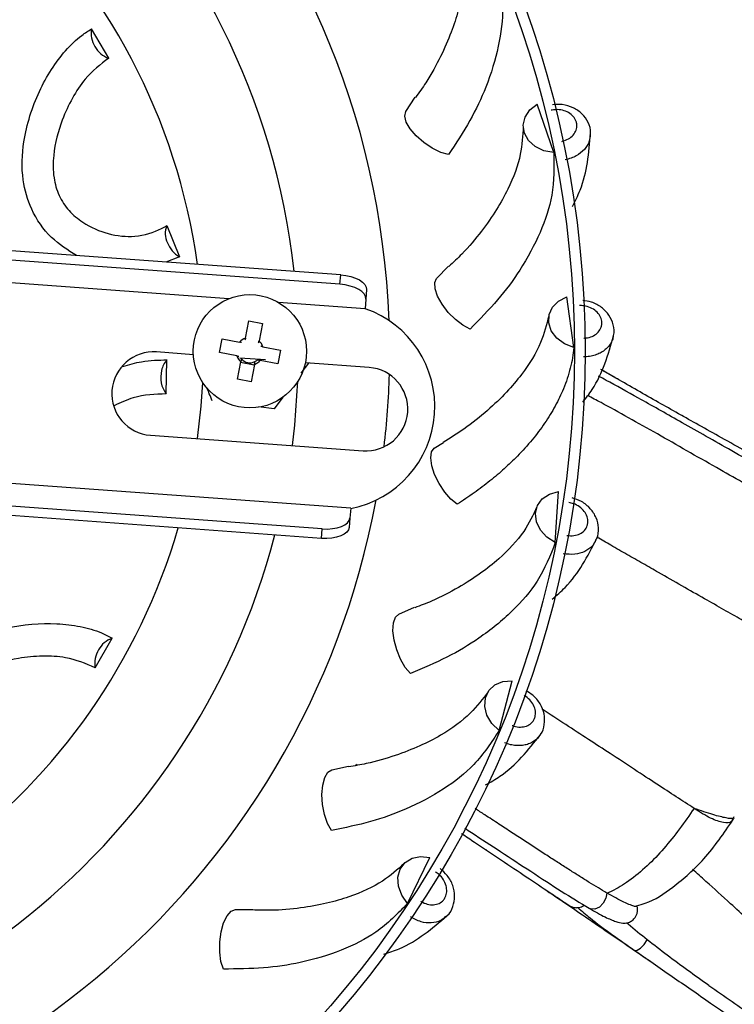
# Model space of a CAD drawing. Header units: millimetres. Extents: x 67.9 to 154, y 110.8 to 178.6.
# Tile 95 of 109: x 130.4 to 133.1, y 123.1 to 126.8. Entities that reach past the tile are written whole.
import ezdxf

# ---------------------------------------------------------------- set-up
doc = ezdxf.new("R2010")
doc.units = ezdxf.units.MM
doc.styles.add('SLDTEXTSTYLE0', font='TXT', dxfattribs={"width": 0.75})
doc.dimstyles.new('SLDDIMSTYLE0', dxfattribs={"dimtxt": 3.5, "dimasz": 3.302, "dimexe": 0, "dimexo": 0.0625, "dimgap": 0.875, "dimtad": 1, "dimdec": 0, "dimlfac": 20, "dimrnd": 1e-09, "dimzin": 12, "dimdsep": 46, "dimtxsty": 'SLDTEXTSTYLE0', "dimsah": 1, "dimcen": 0.09, "dimadec": 0, "dimazin": 3, "dimtfac": 1, "dimtofl": 0, "dimtmove": 0, "dimatfit": 3, "dimfxl": 1, "dimfrac": 2, "dimtolj": 1, "dimtzin": 12, "dimarcsym": 0})

# ---------------------------------------------------------------- blocks, each defined once
blk = doc.blocks.new('_D')
at = {"color": 7, "linetype": 'Continuous', "lineweight": 18, "transparency": 16777216}
for p, q in [((130.226, 141.8453), (153.9517, 141.8453)), ((152.9517, 141.8453), (152.9517, 114.3453)), ((129.4723, 114.3453), (153.9517, 114.3453))]:
    blk.add_line(p, q, dxfattribs=at)
for points in [[(152.9517, 141.8453), (152.4437, 138.5433), (153.4597, 138.5433)], [(152.9517, 114.3453), (153.4597, 117.6473), (152.4437, 117.6473)]]:
    blk.add_solid(points, dxfattribs=at)
at = {"color": 7, "linetype": 'Continuous', "lineweight": 18, "transparency": 16777216, "insert": (148.44, 125.2081), "char_height": 3.5, "attachment_point": 1, "rotation": 90, "style": 'SLDTEXTSTYLE0'}
blk.add_mtext('550', dxfattribs=at)

msp = doc.modelspace()

# ---------------------------------------------------------------- linework, layer by layer
at = {"color": 7, "linetype": 'Continuous', "lineweight": 25}
for p, q in [((130.7769, 126.655), (130.7136, 126.7641)), ((131.879, 126.457), (131.9136, 126.5103)), ((132.428, 126.3048), (132.3659, 126.4847)), ((131.6374, 125.8516), (126.0224, 126.2617)), ((131.6348, 125.8165), (126.0198, 126.2266)), ((131.2223, 125.7628), (125.914, 126.1504)), ((130.9923, 126.034), (131.039, 125.9188)), ((131.039, 125.9188), (130.9888, 125.899)), ((131.6348, 125.8165), (131.6374, 125.8516)), ((131.9931, 125.8381), (132.0375, 125.8836)), ((131.7337, 125.797), (131.7311, 125.7619)), ((131.7285, 125.7258), (131.4066, 125.7493)), ((131.7311, 125.7619), (131.7285, 125.7258)), ((132.502, 125.5818), (132.4762, 125.7703)), ((131.2839, 125.6165), (131.2965, 125.6809)), ((131.2965, 125.6809), (131.3471, 125.671)), ((131.3471, 125.671), (131.3345, 125.6066)), ((131.1878, 125.5638), (131.1977, 125.6143)), ((131.1977, 125.6143), (131.2621, 125.6018)), ((131.0911, 125.5554), (130.9545, 125.5654)), ((131.2522, 125.5512), (131.1878, 125.5638)), ((131.3492, 125.5847), (131.4136, 125.5721)), ((131.4136, 125.5721), (131.4037, 125.5216)), ((130.9901, 125.4099), (130.9931, 125.536)), ((131.2543, 125.465), (131.2669, 125.5293)), ((131.3591, 125.5358), (131.2636, 125.5428)), ((131.3169, 125.5165), (131.2663, 125.5264)), ((131.3174, 125.5195), (131.3049, 125.4551)), ((131.329, 125.5362), (131.3308, 125.5379)), ((131.4037, 125.5216), (131.3393, 125.5342)), ((131.343, 125.537), (131.3423, 125.5336)), ((131.5184, 125.5242), (131.4899, 125.4865)), ((131.7429, 125.5078), (131.5063, 125.5251)), ((132.613, 125.4944), (132.6056, 125.4986)), ((131.3049, 125.4551), (131.2543, 125.465)), ((131.6744, 124.9855), (126.3661, 125.3732)), ((131.4223, 125.3974), (131.3904, 125.3551)), ((131.3904, 125.3551), (131.3326, 125.3624)), ((131.5686, 124.9093), (125.9535, 125.3194)), ((132.9091, 125.3259), (132.9029, 125.3294)), ((131.566, 124.8742), (125.951, 125.2843)), ((130.932, 125.2567), (131.7204, 125.1991)), ((131.9844, 125.2088), (132.0181, 125.2293)), ((132.4334, 124.8582), (132.4449, 125.0481)), ((131.6744, 124.9855), (131.6718, 124.9494)), ((131.6718, 124.9494), (131.6692, 124.9143)), ((131.566, 124.8742), (131.5686, 124.9093)), ((131.853, 124.5934), (131.9114, 124.6185)), ((130.727, 124.3944), (130.7898, 124.5038)), ((132.225, 124.1618), (132.2733, 124.3458)), ((131.6041, 124.0154), (131.6663, 124.0286)), ((131.6935, 124.0361), (131.699, 124.0325)), ((131.8848, 123.5195), (131.968, 123.6906)), ((132.6257, 123.5579), (132.6244, 123.5587)), ((131.2472, 123.497), (131.3107, 123.4978)), ((132.5599, 123.5013), (132.5589, 123.5019))]:
    msp.add_line(p, q, dxfattribs=at)
at = {"color": 1, "linetype": 'Continuous', "lineweight": 25}
for p, q in [((133.0931, 125.2231), (133.0957, 125.2216)), ((132.1756, 123.7195), (132.1782, 123.7179))]:
    msp.add_line(p, q, dxfattribs=at)
at = {"color": 7, "linetype": 'Continuous', "lineweight": 25, "flags": 128}
for points in [[(132.428, 126.3048), (132.3914, 126.3117), (132.3591, 126.327), (132.3341, 126.3494), (132.3188, 126.3768), (132.3144, 126.4067), (132.3213, 126.4365), (132.3391, 126.4633), (132.3659, 126.4847)], [(132.0372, 126.2973), (132.0086, 126.3056), (131.9772, 126.321), (131.946, 126.3421), (131.9179, 126.3669), (131.8955, 126.3932), (131.8807, 126.4184), (131.875, 126.4404), (131.879, 126.457)], [(131.6374, 125.8516), (131.6568, 125.8493), (131.6753, 125.8452), (131.6922, 125.8396), (131.7069, 125.8326), (131.7188, 125.8245), (131.7274, 125.8157), (131.7324, 125.8064), (131.7337, 125.797)], [(131.7311, 125.7619), (131.7299, 125.7713), (131.7249, 125.7806), (131.7162, 125.7894), (131.7044, 125.7975), (131.6897, 125.8045), (131.6727, 125.8101), (131.6542, 125.8142), (131.6348, 125.8165)], [(132.1172, 125.6506), (132.0907, 125.6643), (132.063, 125.6856), (132.0365, 125.7123), (132.0138, 125.7422), (131.9969, 125.7723), (131.9873, 125.7999), (131.986, 125.8226), (131.9931, 125.8381)], [(132.502, 125.5818), (132.4674, 125.5956), (132.4387, 125.617), (132.4186, 125.6438), (132.4088, 125.6737), (132.4104, 125.7039), (132.423, 125.7317), (132.4456, 125.7545), (132.4762, 125.7703)], [(131.1058, 125.244), (131.1195, 125.3645), (131.1255, 125.4521)], [(131.4584, 125.2182), (131.4673, 125.2944), (131.4789, 125.457)], [(132.0695, 125.0007), (132.0462, 125.0194), (132.0231, 125.0456), (132.0024, 125.077), (131.9859, 125.1107), (131.9752, 125.1435), (131.9712, 125.1725), (131.9744, 125.195), (131.9844, 125.2088)], [(132.4334, 124.8582), (132.4022, 124.8785), (132.3782, 124.905), (132.3637, 124.9353), (132.36, 124.9665), (132.3674, 124.9958), (132.3852, 125.0206), (132.4119, 125.0385), (132.4449, 125.0481)], [(131.5686, 124.9093), (131.5881, 124.9088), (131.607, 124.9102), (131.6246, 124.9133), (131.6401, 124.9181), (131.6531, 124.9243), (131.6629, 124.9319), (131.6692, 124.9403), (131.6718, 124.9494)], [(131.6692, 124.9143), (131.6666, 124.9052), (131.6603, 124.8968), (131.6505, 124.8892), (131.6376, 124.883), (131.622, 124.8782), (131.6045, 124.8751), (131.5856, 124.8737), (131.566, 124.8742)], [(131.8959, 124.3726), (131.8767, 124.3955), (131.8592, 124.4257), (131.845, 124.4606), (131.8354, 124.4968), (131.8313, 124.5311), (131.833, 124.5603), (131.8405, 124.5817), (131.853, 124.5934)], [(132.225, 124.1618), (132.1984, 124.1879), (132.18, 124.2186), (132.1717, 124.251), (132.1741, 124.2824), (132.1871, 124.3097), (132.2094, 124.3305), (132.2391, 124.3429), (132.2733, 124.3458)], [(131.6031, 123.7905), (131.5887, 123.8167), (131.5774, 123.8497), (131.5703, 123.8867), (131.568, 123.9241), (131.5706, 123.9585), (131.5781, 123.9868), (131.5896, 124.0064), (131.6041, 124.0154)], [(131.8848, 123.5195), (131.8637, 123.5503), (131.8517, 123.5839), (131.8499, 123.6174), (131.8584, 123.6477), (131.8764, 123.6719), (131.9024, 123.688), (131.9339, 123.6944), (131.968, 123.6906)], [(131.2023, 123.2767), (131.1933, 123.3051), (131.1887, 123.3398), (131.1889, 123.3774), (131.194, 123.4145), (131.2033, 123.4478), (131.2161, 123.4741), (131.2312, 123.491), (131.2472, 123.497)]]:
    msp.add_lwpolyline(points, dxfattribs=at)
at = {"color": 1, "linetype": 'Continuous', "lineweight": 25, "flags": 128}
for points in [[(132.6244, 123.5587), (132.6211, 123.5391), (132.6113, 123.5206), (132.5969, 123.5064), (132.5802, 123.4989), (132.5643, 123.4994), (132.5599, 123.5013)], [(132.7265, 123.3464), (132.728, 123.3456), (132.7372, 123.3467), (132.7495, 123.3547), (132.7627, 123.3682), (132.7746, 123.385)]]:
    msp.add_lwpolyline(points, dxfattribs=at)
at = {"color": 7, "linetype": 'Continuous', "lineweight": 25}
for centre, radius in [((128.7942, 125.568), 3.75), ((128.7942, 125.568), 3.71), ((131.3007, 125.568), 0.21)]:
    msp.add_circle(centre, radius, dxfattribs=at)
for centre, radius, start, end in [((128.7942, 125.568), 3.0251, 2.1507, 169.4956), ((128.7942, 125.568), 2.687, 6.3302, 165.3161), ((128.7942, 125.568), 2.3342, 7.9409, 163.7055), ((130.8022, 126.7468), 0.0903, 168.9364, 212.2794), ((130.8056, 126.7403), 0.09, 207.6661, 251.4404), ((131.0611, 126.0046), 0.0748, 156.9357, 207.1639), ((131.0933, 126.0105), 0.1066, 202.0564, 239.376), ((131.6026, 125.3629), 0.3842, 280.7809, 70.8654), ((131.3007, 125.568), 0.0513, 109.052, 138.8273), ((131.3007, 125.568), 0.0513, 19.052, 48.8273), ((130.9432, 125.411), 0.1548, 85.8232, 265.8232), ((131.0508, 125.482), 0.079, 136.9172, 169.1663), ((131.3007, 125.568), 0.0513, 199.052, 228.8273), ((131.3007, 125.568), 0.0426, 216.6363, 221.6985), ((131.3007, 125.568), 0.0426, 221.6985, 296.1807), ((131.3007, 125.568), 0.0513, 289.052, 318.8273), ((131.3007, 125.568), 0.0425, 296.1807, 311.6985), ((131.0725, 125.471), 0.1026, 165.4086, 216.5837), ((131.7316, 125.3535), 0.1547, 265.8232, 85.8232), ((128.7942, 125.568), 3.0251, 353.2785, 358.3678), ((128.7942, 125.568), 3.0251, 270, 349.4956), ((128.7942, 125.568), 2.3342, 270, 343.7055), ((128.7942, 125.568), 2.687, 270, 345.3161), ((130.8191, 124.4184), 0.0903, 108.9364, 152.2794), ((130.8152, 124.4123), 0.09, 147.6661, 191.4404)]:
    msp.add_arc(centre, radius, start, end, dxfattribs=at)
for points, knots in [([(132.084, 127.0722), (132.089, 127.039), (132.0996, 126.9672), (132.0818, 126.8552), (132.0485, 126.7501), (132.0085, 126.6599), (131.9646, 126.5786), (131.9283, 126.5276), (131.9154, 126.5095)], [0, 0, 0, 0, 0.216619, 0.46768, 0.6075, 0.755333, 0.912769, 1, 1, 1, 1]), ([(132.2144, 126.9996), (132.2253, 126.9488), (132.2454, 126.8553), (132.2268, 126.7002), (132.1832, 126.5582), (132.1197, 126.4225), (132.0649, 126.3393), (132.0372, 126.2973)], [0, 0, 0, 0, 0.247518, 0.455766, 0.664008, 0.830435, 1, 1, 1, 1]), ([(130.6571, 125.9232), (130.6249, 125.9435), (130.558, 125.9854), (130.4876, 126.0876), (130.4517, 126.2131), (130.4568, 126.3334), (130.4907, 126.4747), (130.5453, 126.5908), (130.6155, 126.6849), (130.6667, 126.7345), (130.7013, 126.7564), (130.7136, 126.7641)], [0, 0, 0, 0, 0.1111743, 0.2305506, 0.3347774, 0.4674227, 0.5633476, 0.756594, 0.8521524, 0.9476032, 1, 1, 1, 1]), ([(130.7769, 126.655), (130.7464, 126.6317), (130.6951, 126.5926), (130.6408, 126.5084), (130.5974, 126.4156), (130.5706, 126.3146), (130.5696, 126.2167), (130.5899, 126.1447), (130.6283, 126.0871), (130.6909, 126.0354), (130.776, 125.9993), (130.8788, 125.9881), (130.9501, 126.0105), (130.986, 126.0304), (130.9923, 126.034)], [0, 0, 0, 0, 0.125799, 0.211138, 0.29651, 0.418849, 0.491113, 0.549301, 0.607511, 0.667414, 0.765033, 0.865412, 0.976394, 1, 1, 1, 1]), ([(132.5631, 126.3716), (132.5635, 126.3738), (132.5663, 126.389), (132.5566, 126.4173), (132.5344, 126.4497), (132.5005, 126.4727), (132.4618, 126.4852), (132.4355, 126.483), (132.4235, 126.4821)], [0, 0, 0, 0, 0.033459, 0.234817, 0.427859, 0.624878, 0.829647, 1, 1, 1, 1]), ([(132.4577, 126.3465), (132.4581, 126.3466), (132.4667, 126.3485), (132.4826, 126.3548), (132.5007, 126.3695), (132.5119, 126.3881), (132.5143, 126.406), (132.5107, 126.4235), (132.5012, 126.4396), (132.4832, 126.4541), (132.4603, 126.4629), (132.4374, 126.4652), (132.4235, 126.4627), (132.4179, 126.4617)], [0, 0, 0, 0, 0.005694, 0.112654, 0.219614, 0.326525, 0.433364, 0.500187, 0.606934, 0.71368, 0.820454, 0.927294, 1, 1, 1, 1]), ([(132.3143, 126.4015), (132.3126, 126.3679), (132.309, 126.2954), (132.2698, 126.1891), (132.2166, 126.0925), (132.1598, 126.0119), (132.1008, 125.9406), (132.0553, 125.8978), (132.0391, 125.8825)], [0, 0, 0, 0, 0.216619, 0.46768, 0.6075, 0.755333, 0.912769, 1, 1, 1, 1]), ([(132.4968, 126.105), (132.5069, 126.1251), (132.5344, 126.1796), (132.5555, 126.2711), (132.5613, 126.3405), (132.5642, 126.3763)], [0, 0, 0, 0, 0.219284, 0.5977, 1, 1, 1, 1]), ([(132.428, 126.3048), (132.4288, 126.2529), (132.4302, 126.1573), (132.3817, 126.0088), (132.3112, 125.878), (132.2226, 125.7573), (132.1525, 125.6864), (132.1172, 125.6506)], [0, 0, 0, 0, 0.247518, 0.4557659, 0.6640084, 0.8304347, 1, 1, 1, 1]), ([(132.6477, 125.6217), (132.6484, 125.6235), (132.654, 125.6376), (132.65, 125.667), (132.6345, 125.7031), (132.6058, 125.7323), (132.5713, 125.7516), (132.5461, 125.7546), (132.5353, 125.7559)], [0, 0, 0, 0, 0.029709, 0.235172, 0.432149, 0.633183, 0.842125, 1, 1, 1, 1]), ([(132.5392, 125.6168), (132.5396, 125.6168), (132.5484, 125.6171), (132.5652, 125.6201), (132.5859, 125.631), (132.6004, 125.6471), (132.6063, 125.6641), (132.6062, 125.682), (132.6, 125.6997), (132.5852, 125.7174), (132.5644, 125.7305), (132.5424, 125.7372), (132.5283, 125.7375), (132.5226, 125.7376)], [0, 0, 0, 0, 0.005694, 0.112654, 0.219614, 0.326525, 0.433364, 0.500187, 0.606934, 0.71368, 0.820454, 0.927294, 1, 1, 1, 1]), ([(132.4093, 125.6988), (132.4011, 125.6661), (132.3834, 125.5958), (132.3242, 125.4991), (132.2531, 125.4148), (132.1818, 125.3467), (132.1038, 125.2838), (132.0436, 125.2463), (132.0176, 125.2302)], [0, 0, 0, 0, 0.209891, 0.453155, 0.588634, 0.731875, 0.884422, 1, 1, 1, 1]), ([(131.2697, 125.6003), (131.2675, 125.6007), (131.265, 125.6012), (131.2625, 125.6017), (131.2621, 125.6018)], [0, 0, 0, 0, 0.827906, 1, 1, 1, 1]), ([(131.2839, 125.6165), (131.2839, 125.6161), (131.2834, 125.6136), (131.2829, 125.611), (131.2824, 125.6088)], [0, 0, 0, 0, 0.1720937, 1, 1, 1, 1]), ([(131.333, 125.599), (131.3334, 125.6011), (131.3339, 125.6037), (131.3344, 125.6062), (131.3345, 125.6066)], [0, 0, 0, 0, 0.827906, 1, 1, 1, 1]), ([(132.5356, 125.3794), (132.5475, 125.3947), (132.5833, 125.4406), (132.6203, 125.5238), (132.6396, 125.5907), (132.6495, 125.6252)], [0, 0, 0, 0, 0.196222, 0.585817, 1, 1, 1, 1]), ([(131.3492, 125.5847), (131.3488, 125.5848), (131.3463, 125.5853), (131.3437, 125.5858), (131.3416, 125.5862)], [0, 0, 0, 0, 0.1720937, 1, 1, 1, 1]), ([(132.502, 125.5818), (132.5005, 125.5691), (132.4977, 125.5439), (132.4894, 125.5057), (132.4783, 125.4672), (132.4608, 125.4201), (132.4342, 125.3645), (132.3953, 125.3013), (132.3484, 125.2391), (132.2976, 125.1827), (132.2447, 125.1319), (132.1912, 125.0865), (132.1331, 125.0424), (132.0907, 125.0146), (132.0695, 125.0007)], [0, 0, 0, 0, 0.061525, 0.123208, 0.185362, 0.247674, 0.351429, 0.455905, 0.559658, 0.664129, 0.747124, 0.830492, 0.915039, 1, 1, 1, 1]), ([(130.829, 125.5116), (130.8525, 125.5184), (130.9081, 125.5346), (130.9619, 125.5355), (130.9931, 125.536)], [0, 0, 0, 0, 0.4216981, 1, 1, 1, 1]), ([(131.2522, 125.5512), (131.2526, 125.5511), (131.2551, 125.5506), (131.2577, 125.5501), (131.2598, 125.5497)], [0, 0, 0, 0, 0.172094, 1, 1, 1, 1]), ([(131.2689, 125.5397), (131.2688, 125.5392), (131.2682, 125.5361), (131.2676, 125.5327), (131.267, 125.5298), (131.2669, 125.5293)], [0, 0, 0, 0, 0.126727, 0.871977, 1, 1, 1, 1]), ([(131.3174, 125.5195), (131.3175, 125.5199), (131.3181, 125.5228), (131.3188, 125.5262), (131.3194, 125.5293), (131.3195, 125.5298)], [0, 0, 0, 0, 0.128023, 0.873273, 1, 1, 1, 1]), ([(131.329, 125.5362), (131.3295, 125.5361), (131.3326, 125.5355), (131.336, 125.5348), (131.3389, 125.5343), (131.3393, 125.5342)], [0, 0, 0, 0, 0.126727, 0.871977, 1, 1, 1, 1]), ([(132.6694, 125.462), (132.654, 125.4708), (132.6219, 125.4892), (132.6089, 125.4967), (132.6021, 125.5007)], [0, 0, 0, 0, 0.476918, 1, 1, 1, 1]), ([(133.4245, 125.0388), (133.4264, 125.038), (133.4301, 125.0363), (133.4088, 125.0483), (133.3752, 125.067), (133.3205, 125.0972), (133.2425, 125.1403), (133.1452, 125.1941), (133.0525, 125.2457), (132.9676, 125.293), (132.889, 125.3372), (132.8122, 125.3805), (132.7347, 125.4246), (132.6627, 125.4657), (132.6238, 125.4881), (132.6056, 125.4986)], [0, 0, 0, 0, 0.062569, 0.122769, 0.180235, 0.235087, 0.337555, 0.432016, 0.518833, 0.597595, 0.669122, 0.74329, 0.826497, 0.918854, 1, 1, 1, 1]), ([(133.4619, 124.9818), (133.4335, 124.9992), (133.3779, 125.0333), (133.2773, 125.0911), (133.1763, 125.1484), (133.0772, 125.2046), (132.9828, 125.2581), (132.8692, 125.3227), (132.7463, 125.3921), (132.6476, 125.4471), (132.6034, 125.4702), (132.5941, 125.4751)], [0, 0, 0, 0, 0.1212299, 0.2368315, 0.3458622, 0.4502029, 0.5485606, 0.6420538, 0.8117052, 0.9602973, 1, 1, 1, 1]), ([(130.9901, 125.4099), (130.9493, 125.4088), (130.8848, 125.4071), (130.8205, 125.377), (130.7969, 125.3659)], [0, 0, 0, 0, 0.631372, 1, 1, 1, 1]), ([(131.1612, 125.3839), (131.1575, 125.3928), (131.1509, 125.4084), (131.144, 125.4247), (131.1411, 125.4317)], [0, 0, 0, 0, 0.569201, 1, 1, 1, 1]), ([(133.4414, 124.8976), (133.4313, 124.904), (133.4109, 124.9167), (133.3658, 124.944), (133.3033, 124.9808), (133.2196, 125.0295), (133.1279, 125.0815), (133.0272, 125.1388), (132.9204, 125.1995), (132.8103, 125.2623), (132.7032, 125.3227), (132.6163, 125.3709), (132.5698, 125.3953), (132.5536, 125.4038)], [0, 0, 0, 0, 0.0446491, 0.0896427, 0.1791417, 0.270863, 0.3688959, 0.4690877, 0.5814589, 0.6968009, 0.8144528, 0.9352328, 1, 1, 1, 1]), ([(132.5837, 124.8682), (132.5849, 124.87), (132.5933, 124.883), (132.5952, 124.9128), (132.5871, 124.9513), (132.5646, 124.9856), (132.5333, 125.0121), (132.5077, 125.0203), (132.4959, 125.0241)], [0, 0, 0, 0, 0.033262, 0.233438, 0.425346, 0.621207, 0.824773, 1, 1, 1, 1]), ([(132.3653, 124.991), (132.3509, 124.9606), (132.3199, 124.895), (132.2429, 124.8118), (132.1568, 124.7429), (132.0734, 124.6901), (131.9918, 124.6469), (131.9333, 124.6247), (131.9124, 124.6168)], [0, 0, 0, 0, 0.216619, 0.46768, 0.6075, 0.755333, 0.912769, 1, 1, 1, 1]), ([(132.4767, 124.8853), (132.4772, 124.8852), (132.4858, 124.8837), (132.5029, 124.8834), (132.5253, 124.8901), (132.5427, 124.903), (132.5518, 124.9186), (132.5552, 124.9361), (132.5526, 124.9547), (132.5415, 124.9749), (132.5237, 124.9918), (132.5034, 125.0027), (132.4897, 125.0057), (132.4841, 125.0069)], [0, 0, 0, 0, 0.005694, 0.112654, 0.219614, 0.326525, 0.433364, 0.500187, 0.606934, 0.71368, 0.820454, 0.927294, 1, 1, 1, 1]), ([(132.4218, 124.6485), (132.4384, 124.6627), (132.4842, 124.7022), (132.5382, 124.7782), (132.5701, 124.8401), (132.5866, 124.872)], [0, 0, 0, 0, 0.214457, 0.595213, 1, 1, 1, 1]), ([(132.4334, 124.8582), (132.4143, 124.8099), (132.379, 124.721), (132.2773, 124.6023), (132.1622, 124.5085), (132.034, 124.4309), (131.9422, 124.3922), (131.8959, 124.3726)], [0, 0, 0, 0, 0.247518, 0.4557659, 0.6640084, 0.8304347, 1, 1, 1, 1]), ([(130.2204, 123.7993), (130.1875, 123.8216), (130.1213, 123.8663), (130.0548, 123.9807), (130.0263, 124.1119), (130.0382, 124.2471), (130.0905, 124.3612), (130.1818, 124.4551), (130.2883, 124.5109), (130.4278, 124.5521), (130.5555, 124.5629), (130.6722, 124.5491), (130.7407, 124.5296), (130.7769, 124.5106), (130.7898, 124.5038)], [0, 0, 0, 0, 0.096982, 0.194471, 0.299719, 0.382139, 0.465123, 0.537575, 0.629783, 0.696464, 0.830798, 0.897225, 0.963577, 1, 1, 1, 1]), ([(130.727, 124.3944), (130.6915, 124.4092), (130.632, 124.4341), (130.532, 124.439), (130.4298, 124.4302), (130.329, 124.4028), (130.2437, 124.3548), (130.1915, 124.3012), (130.1608, 124.2391), (130.1474, 124.159), (130.1586, 124.0673), (130.2004, 123.9727), (130.2553, 123.9222), (130.2906, 123.9011), (130.2968, 123.8974)], [0, 0, 0, 0, 0.125799, 0.211138, 0.29651, 0.418849, 0.491113, 0.549301, 0.607511, 0.667414, 0.765033, 0.865412, 0.976394, 1, 1, 1, 1]), ([(132.1841, 124.3054), (132.1641, 124.2784), (132.1208, 124.2201), (132.0291, 124.1535), (131.9312, 124.1027), (131.8392, 124.0673), (131.7506, 124.0408), (131.6889, 124.0304), (131.6669, 124.0267)], [0, 0, 0, 0, 0.216619, 0.46768, 0.6075, 0.755333, 0.912769, 1, 1, 1, 1]), ([(132.375, 124.1429), (132.3763, 124.1443), (132.3869, 124.1552), (132.3944, 124.1839), (132.3939, 124.2232), (132.3785, 124.2611), (132.3549, 124.2913), (132.334, 124.3032), (132.3257, 124.3079)], [0, 0, 0, 0, 0.030269, 0.239608, 0.4403, 0.645127, 0.858011, 1, 1, 1, 1]), ([(132.225, 124.1618), (132.1968, 124.1182), (132.1449, 124.0379), (132.022, 123.9414), (131.8907, 123.8718), (131.75, 123.8207), (131.6523, 123.8006), (131.6031, 123.7905)], [0, 0, 0, 0, 0.247518, 0.455766, 0.664008, 0.830435, 1, 1, 1, 1]), ([(132.1746, 123.9595), (132.1929, 123.9699), (132.2449, 123.9994), (132.3122, 124.0629), (132.3556, 124.1174), (132.3779, 124.1455)], [0, 0, 0, 0, 0.208916, 0.592358, 1, 1, 1, 1]), ([(132.6244, 123.5587), (132.6141, 123.5648), (132.5935, 123.577), (132.5598, 123.5978), (132.5243, 123.62), (132.4869, 123.6437), (132.4477, 123.6687), (132.4063, 123.6953), (132.3629, 123.7236), (132.3176, 123.7532), (132.2712, 123.7835), (132.2224, 123.8154), (132.1773, 123.8449), (132.1481, 123.8639), (132.1364, 123.8716)], [0, 0, 0, 0, 0.0792942, 0.1591999, 0.2384807, 0.3182699, 0.3995423, 0.481274, 0.5681442, 0.6554946, 0.7442843, 0.8335468, 0.933088, 1, 1, 1, 1]), ([(132.9482, 123.8725), (132.9125, 123.8216), (132.842, 123.721), (132.7338, 123.6195), (132.6587, 123.5723), (132.6314, 123.5603), (132.6257, 123.5579)], [0, 0, 0, 0, 0.3990709, 0.7882653, 0.9558965, 1, 1, 1, 1]), ([(132.7351, 123.5116), (132.7459, 123.5145), (132.7943, 123.5272), (132.8814, 123.5858), (132.995, 123.6874), (133.0588, 123.7809), (133.0931, 123.8312)], [0, 0, 0, 0, 0.069336, 0.30939, 0.628378, 1, 1, 1, 1]), ([(133.0907, 123.8282), (133.0909, 123.8284), (133.0929, 123.8316), (133.0948, 123.8349), (133.0967, 123.8379)], [0, 0, 0, 0, 0.08104, 1, 1, 1, 1]), ([(132.0853, 123.7796), (132.1016, 123.7688), (132.1474, 123.7384), (132.2253, 123.6864), (132.3176, 123.6245), (132.3916, 123.5748), (132.4435, 123.5401), (132.4755, 123.5187), (132.4959, 123.5052), (132.4927, 123.5078), (132.4911, 123.5091)], [0, 0, 0, 0, 0.084548, 0.2377317, 0.4044035, 0.5852024, 0.6819848, 0.783381, 0.8896002, 1, 1, 1, 1]), ([(132.0973, 123.7994), (132.1058, 123.7939), (132.1499, 123.765), (132.2332, 123.7104), (132.3457, 123.6367), (132.4605, 123.562), (132.5256, 123.5222), (132.5589, 123.5019)], [0, 0, 0, 0, 0.0517315, 0.2676772, 0.4958867, 0.74164, 1, 1, 1, 1]), ([(131.8727, 123.6683), (131.8478, 123.6457), (131.794, 123.597), (131.691, 123.5496), (131.5851, 123.5189), (131.4879, 123.502), (131.3959, 123.4933), (131.3333, 123.4952), (131.311, 123.4959)], [0, 0, 0, 0, 0.216619, 0.46768, 0.6075, 0.755333, 0.912769, 1, 1, 1, 1]), ([(131.9352, 123.528), (131.9355, 123.5277), (131.943, 123.5231), (131.9586, 123.5163), (131.9819, 123.5138), (132.0029, 123.5191), (132.0173, 123.53), (132.0271, 123.5449), (132.0318, 123.5631), (132.0294, 123.586), (132.0193, 123.6085), (132.0048, 123.6263), (131.9932, 123.6343), (131.9885, 123.6376)], [0, 0, 0, 0, 0.0056936, 0.1126543, 0.2196139, 0.3265249, 0.4333635, 0.5001869, 0.6069341, 0.7136804, 0.820454, 0.9272943, 1, 1, 1, 1]), ([(132.0275, 123.4712), (132.0293, 123.4725), (132.042, 123.4812), (132.0552, 123.5081), (132.0624, 123.5468), (132.0547, 123.587), (132.0359, 123.6235), (132.0154, 123.6409), (132.0059, 123.649)], [0, 0, 0, 0, 0.033248, 0.233341, 0.425171, 0.620951, 0.824433, 1, 1, 1, 1]), ([(132.4043, 123.5658), (132.4228, 123.5533), (132.4648, 123.5248), (132.5396, 123.4741), (132.6357, 123.4085), (132.72, 123.3508), (132.7736, 123.3138), (132.7857, 123.3054)], [0, 0, 0, 0, 0.157811, 0.359132, 0.609869, 0.911992, 1, 1, 1, 1]), ([(132.7353, 123.5107), (132.7343, 123.5094), (132.7319, 123.5064), (132.6915, 123.5218), (132.6476, 123.5459), (132.6257, 123.5579)], [0, 0, 0, 0, 0.281244, 0.642626, 1, 1, 1, 1]), ([(131.8848, 123.5195), (131.8486, 123.4822), (131.782, 123.4136), (131.6426, 123.3429), (131.5003, 123.3003), (131.3523, 123.2776), (131.2526, 123.277), (131.2023, 123.2767)], [0, 0, 0, 0, 0.247518, 0.455766, 0.664008, 0.830435, 1, 1, 1, 1]), ([(132.4682, 123.5226), (132.4691, 123.522), (132.4765, 123.517), (132.4799, 123.5148), (132.4828, 123.5128)], [0, 0, 0, 0, 0.120904, 1, 1, 1, 1]), ([(132.4824, 123.5136), (132.4792, 123.5151), (132.4754, 123.5168), (132.4726, 123.5204), (132.4722, 123.5209)], [0, 0, 0, 0, 0.856034, 1, 1, 1, 1]), ([(132.4911, 123.5087), (132.4943, 123.5074), (132.5016, 123.5046), (132.5135, 123.5039), (132.5248, 123.5058), (132.5341, 123.5089), (132.5383, 123.5123), (132.5399, 123.5136)], [0, 0, 0, 0, 0.195507, 0.436367, 0.660903, 0.866915, 1, 1, 1, 1]), ([(132.5599, 123.5013), (132.5801, 123.49), (132.6164, 123.4696), (132.6562, 123.4528), (132.6819, 123.4465), (132.6971, 123.447), (132.7074, 123.4502), (132.7175, 123.4555), (132.7268, 123.4638), (132.7339, 123.475), (132.7378, 123.486), (132.7393, 123.4985), (132.7377, 123.5068), (132.7368, 123.511)], [0, 0, 0, 0, 0.263042, 0.475053, 0.637326, 0.74874, 0.784596, 0.809124, 0.861062, 0.892295, 0.926498, 0.962792, 1, 1, 1, 1]), ([(132.5165, 123.5048), (132.5318, 123.4919), (132.5946, 123.4385), (132.6696, 123.3861), (132.7265, 123.3464)], [0, 0, 0, 0, 0.242293, 1, 1, 1, 1]), ([(131.7977, 123.3316), (131.8171, 123.338), (131.8732, 123.3566), (131.951, 123.4056), (132.0042, 123.4505), (132.0316, 123.4737)], [0, 0, 0, 0, 0.2035506, 0.5895931, 1, 1, 1, 1]), ([(132.7746, 123.385), (132.7502, 123.4042), (132.7235, 123.4252), (132.6991, 123.4465), (132.6971, 123.4482)], [0, 0, 0, 0, 0.916994, 1, 1, 1, 1]), ([(133.0033, 123.2156), (132.9769, 123.2342), (132.9243, 123.2713), (132.8478, 123.3277), (132.799, 123.3659), (132.7746, 123.385)], [0, 0, 0, 0, 0.334854, 0.666852, 1, 1, 1, 1]), ([(132.7265, 123.3464), (132.7729, 123.3143), (132.8654, 123.2502), (133.0573, 123.1177), (133.2026, 123.0148), (133.2995, 122.9462)], [0, 0, 0, 0, 0.2511362, 0.5005374, 1, 1, 1, 1]), ([(133.0033, 123.2156), (133.0604, 123.1758), (133.1758, 123.0954), (133.2895, 123.0146), (133.347, 122.9737)], [0, 0, 0, 0, 0.494712, 1, 1, 1, 1])]:
    msp.add_open_spline(points, degree=3, knots=knots, dxfattribs=at)
at = {"color": 1, "linetype": 'Continuous', "lineweight": 25}
for points, knots in [([(132.5628, 126.3717), (132.5623, 126.3633), (132.561, 126.3437), (132.5427, 126.3158), (132.5123, 126.2903), (132.4847, 126.2821), (132.4705, 126.2778)], [0, 0, 0, 0, 0.195059, 0.456802, 0.718624, 1, 1, 1, 1]), ([(132.6482, 125.6215), (132.6476, 125.6186), (132.6459, 125.6102), (132.6394, 125.5973), (132.6291, 125.5832), (132.6158, 125.5711), (132.5998, 125.561), (132.5814, 125.5534), (132.5608, 125.5481), (132.5459, 125.5474), (132.5383, 125.547)], [0, 0, 0, 0, 0.067676, 0.199576, 0.327826, 0.459799, 0.588088, 0.720102, 0.857733, 1, 1, 1, 1]), ([(132.5835, 124.8683), (132.5798, 124.8608), (132.5712, 124.8431), (132.5436, 124.8243), (132.5057, 124.8125), (132.4771, 124.8154), (132.4623, 124.8169)], [0, 0, 0, 0, 0.195059, 0.456802, 0.718624, 1, 1, 1, 1]), ([(133.3104, 124.4661), (133.2918, 124.4767), (133.2523, 124.4992), (133.188, 124.5358), (133.1223, 124.5731), (133.0577, 124.6099), (132.9566, 124.6673), (132.8545, 124.7255), (132.7577, 124.7809), (132.6986, 124.8146), (132.6411, 124.8474), (132.605, 124.8682), (132.5879, 124.8781)], [0, 0, 0, 0, 0.102778, 0.217371, 0.300838, 0.390247, 0.485826, 0.705178, 0.779895, 0.855261, 0.931239, 1, 1, 1, 1]), ([(132.2728, 124.1799), (132.2732, 124.1798), (132.2814, 124.1767), (132.2981, 124.1731), (132.3214, 124.1752), (132.341, 124.1845), (132.353, 124.198), (132.3596, 124.2145), (132.3607, 124.2332), (132.3539, 124.2553), (132.3395, 124.2751), (132.3264, 124.287), (132.3186, 124.2907), (132.3183, 124.2908)], [0, 0, 0, 0, 0.006113, 0.120958, 0.235801, 0.350592, 0.465305, 0.537054, 0.651669, 0.766283, 0.880927, 0.995642, 1, 1, 1, 1]), ([(132.9482, 123.8725), (132.9044, 123.901), (132.8144, 123.9596), (132.6715, 124.0531), (132.556, 124.1288), (132.4711, 124.1841), (132.4139, 124.2212), (132.3847, 124.2402)], [0, 0, 0, 0, 0.287656, 0.590726, 0.72363, 0.858663, 1, 1, 1, 1]), ([(132.3753, 124.1425), (132.3737, 124.1401), (132.3689, 124.133), (132.358, 124.1236), (132.343, 124.1145), (132.326, 124.1084), (132.3074, 124.1052), (132.2876, 124.1051), (132.2665, 124.1082), (132.2524, 124.1132), (132.2453, 124.1158)], [0, 0, 0, 0, 0.067676, 0.199576, 0.327826, 0.459799, 0.588088, 0.720102, 0.857733, 1, 1, 1, 1]), ([(133.0952, 123.841), (133.0951, 123.8392), (133.0948, 123.8331), (133.069, 123.8359), (133.0212, 123.8475), (132.9726, 123.8642), (132.9481, 123.8726)], [0, 0, 0, 0, 0.113937, 0.404782, 0.698889, 1, 1, 1, 1]), ([(133.0905, 123.8329), (133.0895, 123.8298), (133.0857, 123.818), (133.0586, 123.8179), (133.0121, 123.8321), (132.9695, 123.859), (132.9482, 123.8725)], [0, 0, 0, 0, 0.104849, 0.40202, 0.700634, 1, 1, 1, 1]), ([(133.4775, 123.1518), (133.4734, 123.1557), (133.4294, 123.1979), (133.34, 123.2822), (133.2125, 123.4012), (133.0949, 123.5089), (133.0055, 123.5901), (132.9586, 123.632), (132.9419, 123.6469)], [0, 0, 0, 0, 0.023096, 0.250464, 0.499722, 0.734384, 0.905223, 1, 1, 1, 1]), ([(132.0273, 123.4715), (132.021, 123.4659), (132.0063, 123.4529), (131.9736, 123.4461), (131.9341, 123.4496), (131.9088, 123.4633), (131.8957, 123.4704)], [0, 0, 0, 0, 0.195059, 0.456802, 0.718624, 1, 1, 1, 1])]:
    msp.add_open_spline(points, degree=3, knots=knots, dxfattribs=at)

# ---------------------------------------------------------------- dimensions: what is measured, and where the dimension line sits
at = {"color": 7, "linetype": 'Continuous', "lineweight": 18}
dim = msp.add_linear_dim(base=(152.9517, 114.3453), p1=(129.226, 141.8453), p2=(128.4723, 114.3453), angle=90, dimstyle='SLDDIMSTYLE0', dxfattribs=at)
dim.commit()
dim.dimension.update_dxf_attribs({"geometry": '_D', "text_midpoint": (152.9517, 129.0873), "dimtype": 160})

doc.saveas('drawing.dxf')
